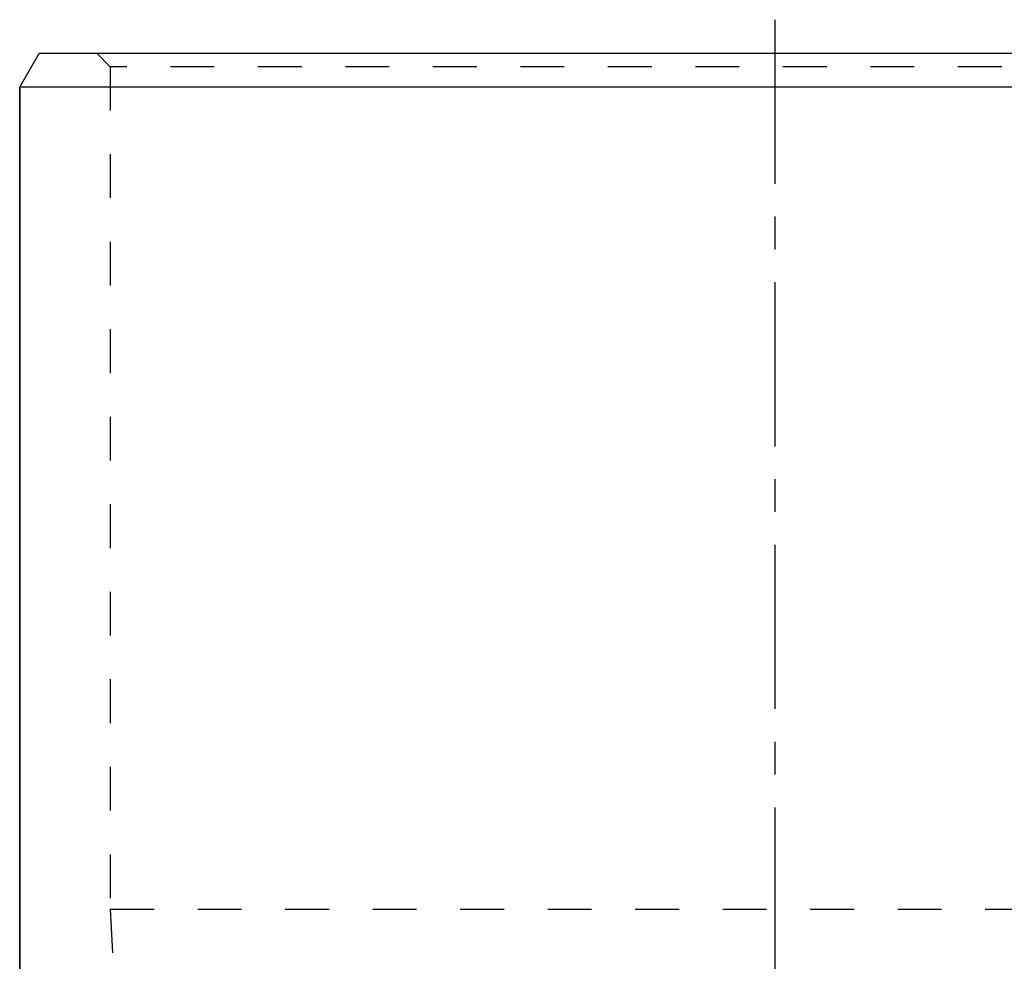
# Model space of a CAD drawing. Header units: millimetres. Extents: x 287 to 713, y 259 to 741.
# Tile 11 of 15: x 388 to 534, y 601 to 741. Entities that reach past the tile are written whole.
import ezdxf

# ---------------------------------------------------------------- set-up
doc = ezdxf.new("R2010")
doc.units = ezdxf.units.MM
doc.header["$LTSCALE"] = 65.185185
doc.linetypes.add('CENTER', pattern=[0.6, 0.375, -0.075, 0.075, -0.075])
doc.linetypes.add('HIDDEN', pattern=[0.2, 0.1, -0.1])
doc.layers.get('0').update_dxf_attribs({"linetype": 'CONTINUOUS'})
doc.layers.add('FASEN', color=7, linetype='CONTINUOUS')
doc.layers.add('KOERPER', color=7, linetype='CONTINUOUS')

msp = doc.modelspace()

# ---------------------------------------------------------------- linework, layer by layer
at = {"color": 2, "linetype": 'CENTER'}
msp.add_line((500, 741.25), (500, 258.75), dxfattribs=at)
at = {"layer": 'FASEN', "color": 7, "linetype": 'Continuous'}
for p, q in [((390.39, 736.25), (387.5, 731.25)), ((390.39, 736.25), (609.61, 736.25)), ((387.5, 580.25), (387.5, 731.25)), ((387.5, 731.25), (612.5, 731.25))]:
    msp.add_line(p, q, dxfattribs=at)
at = {"layer": 'FASEN', "color": 8, "linetype": 'HIDDEN'}
for p, q in [((401, 734.25), (399, 736.25)), ((401, 734.25), (401, 608.75)), ((599, 734.25), (401, 734.25))]:
    msp.add_line(p, q, dxfattribs=at)
at = {"layer": 'KOERPER', "color": 8, "linetype": 'HIDDEN'}
for p, q in [((401, 734.25), (401, 608.75)), ((401, 608.75), (402.5, 579.25)), ((401, 608.75), (599, 608.75))]:
    msp.add_line(p, q, dxfattribs=at)
at = {"layer": 'KOERPER', "color": 7, "linetype": 'Continuous'}
msp.add_line((387.5, 731.25), (387.5, 580.25), dxfattribs=at)

doc.saveas('drawing.dxf')
